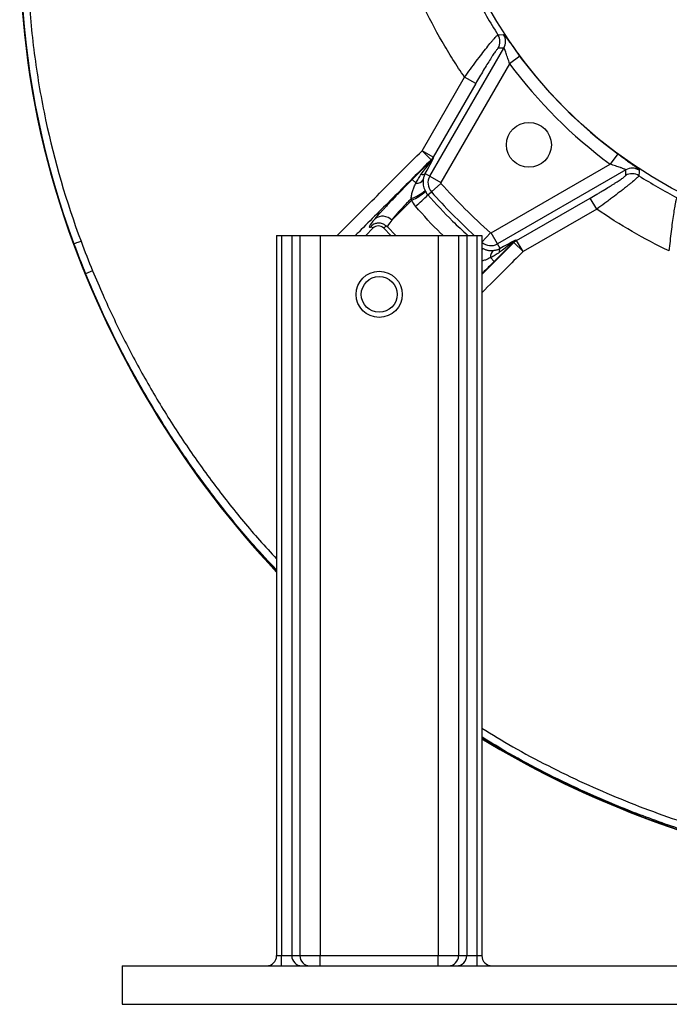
# Model space of a CAD drawing. Header units: millimetres. Extents: x 1860 to 3510, y 1446 to 3560.
# Tile 1 of 19: x 1860 to 2366, y 1446 to 2215. Entities that reach past the tile are written whole.
import ezdxf

# ---------------------------------------------------------------- set-up
doc = ezdxf.new("R2010")
doc.units = ezdxf.units.MM
doc.header["$LTSCALE"] = 2

msp = doc.modelspace()

# ---------------------------------------------------------------- linework, layer by layer
at = {"color": 7, "linetype": 'Continuous', "lineweight": 25}
for p, q in [((2179.77, 2092.57), (2237.51, 2192.59)), ((2237.51, 2192.59), (2233.18, 2192.49)), ((2250.03, 2186.3), (2241.99, 2180.38)), ((2241.99, 2180.38), (2188.41, 2087.58)), ((2173.73, 2112.47), (2206.9, 2169.92)), ((2215.54, 2164.92), (2206.9, 2169.92)), ((2215.54, 2164.92), (2182.38, 2107.48)), ((2180.79, 2105.41), (2173.73, 2112.47)), ((2182.38, 2107.48), (2173.73, 2112.47)), ((2181.17, 2105.12), (2180.79, 2105.41)), ((2182.38, 2107.48), (2182.76, 2107.19)), ((2326.3, 2110.04), (2320.37, 2102)), ((2166.13, 2090.08), (2181.17, 2105.12)), ((2181.17, 2105.12), (2181.19, 2105.11)), ((2227.57, 2048.42), (2320.37, 2102)), ((2166.13, 2090.08), (2169.03, 2087.17)), ((2176.19, 2094.64), (2179.77, 2092.57)), ((2179.77, 2092.57), (2188.41, 2087.58)), ((2332.59, 2097.52), (2232.57, 2039.77)), ((2332.48, 2093.19), (2332.59, 2097.52)), ((2181.02, 2080.34), (2188.48, 2086.99)), ((2178.29, 2077.92), (2181.02, 2080.34)), ((2247.47, 2042.39), (2304.91, 2075.55)), ((2309.91, 2066.9), (2304.91, 2075.55)), ((2150.11, 2058.2), (2165.78, 2073.87)), ((2309.91, 2066.9), (2252.47, 2033.74)), ((2135.41, 2051.98), (2129.79, 2046.36)), ((2134, 2053.39), (2135.41, 2051.98)), ((2145.71, 2053.81), (2143.89, 2051.98)), ((2149.51, 2046.36), (2143.89, 2051.98)), ((2060.35, 2046.36), (2064.17, 2046.36)), ((2060.35, 2046.36), (2060.35, 1484.36)), ((2064.17, 2046.36), (2072.12, 2046.36)), ((2064.17, 2046.36), (2064.17, 1484.36)), ((2072.12, 2046.36), (2072.12, 1484.36)), ((2072.12, 2046.36), (2078.45, 2046.36)), ((2078.45, 2046.36), (2078.45, 1484.36)), ((2078.45, 2046.36), (2094.35, 2046.36)), ((2094.35, 2046.36), (2094.35, 1484.36)), ((2094.35, 2046.36), (2186.35, 2046.36)), ((2186.35, 2046.36), (2186.35, 1484.36)), ((2186.35, 2046.36), (2202.26, 2046.36)), ((2202.26, 2046.36), (2202.26, 1484.36)), ((2202.26, 2046.36), (2208.59, 2046.36)), ((2208.59, 2046.36), (2216.54, 2046.36)), ((2208.59, 2046.36), (2208.59, 1484.36)), ((2216.54, 2046.36), (2216.54, 1484.36)), ((2216.54, 2046.36), (2220.35, 2046.36)), ((2220.35, 2046.36), (2220.35, 1484.36)), ((2232.57, 2039.77), (2227.57, 2048.42)), ((1902.35, 2039.67), (1902.02, 2039.55)), ((2245.11, 2041.18), (2230.07, 2026.13)), ((2234.63, 2036.2), (2232.57, 2039.77)), ((2245.1, 2041.19), (2245.11, 2041.18)), ((2245.4, 2040.8), (2245.11, 2041.18)), ((2252.47, 2033.74), (2245.4, 2040.8)), ((2247.18, 2042.77), (2247.47, 2042.39)), ((2252.47, 2033.74), (2247.47, 2042.39)), ((2227.16, 2029.04), (2230.07, 2026.13)), ((1916.92, 2018.76), (1911.37, 2016.48)), ((2060.35, 1484.36), (2064.17, 1484.36)), ((2064.17, 1476.36), (2064.17, 1484.36)), ((2064.17, 1484.36), (2072.12, 1484.36)), ((2072.12, 1484.36), (2078.45, 1484.36)), ((2078.45, 1484.36), (2094.35, 1484.36)), ((2094.35, 1476.36), (2094.35, 1484.36)), ((2094.35, 1484.36), (2186.35, 1484.36)), ((2186.35, 1476.36), (2186.35, 1484.36)), ((2186.35, 1484.36), (2202.26, 1484.36)), ((2202.26, 1484.36), (2208.59, 1484.36)), ((2208.59, 1484.36), (2216.54, 1484.36)), ((2216.54, 1484.36), (2216.54, 1476.36)), ((2216.54, 1484.36), (2220.35, 1484.36)), ((1939.87, 1476.36), (1939.87, 1446.36)), ((1939.87, 1476.36), (3139.87, 1476.36)), ((1939.87, 1446.36), (3139.87, 1446.36))]:
    msp.add_line(p, q, dxfattribs=at)
at = {"color": 8, "linetype": 'Continuous', "lineweight": 25}
for p, q in [((2153.37, 2046.36), (2146.71, 2053.02)), ((2220.35, 2041.05), (2226.98, 2048.48)), ((2220.35, 2015.75), (2245.4, 2040.8)), ((2220.35, 2036.31), (2220.56, 2036.42))]:
    msp.add_line(p, q, dxfattribs=at)
at = {"color": 7, "linetype": 'Continuous', "lineweight": 25, "flags": 128}
for points in [[(2232.93, 2202.87), (2234.15, 2202.92), (2237.24, 2203.03)], [(2343.02, 2097.24), (2342.98, 2096.03), (2342.86, 2092.94)], [(1907.9, 2041.75), (1907.77, 2041.7), (1907.44, 2041.58), (1906.92, 2041.39), (1906.23, 2041.13), (1905.4, 2040.82), (1904.45, 2040.46), (1903.42, 2040.08), (1902.35, 2039.67)]]:
    msp.add_lwpolyline(points, dxfattribs=at)
at = {"color": 7, "linetype": 'Continuous', "lineweight": 25}
for centre, radius in [((2539.87, 2399.88), 360), ((2257.03, 2117.04), 17.5), ((2140.35, 2000.36), 18), ((2140.35, 2000.36), 14)]:
    msp.add_circle(centre, radius, dxfattribs=at)
for centre, radius, start, end in [((2533.87, 2273.59), 673.8, 139.74064, 200.32464), ((2533.87, 2273.59), 673.45, 166.37553, 200.32464), ((2224.49, 2197.48), 10.02, 330.10233, 32.59181), ((2228.83, 2197.59), 10.02, 330.10312, 32.93862), ((2539.87, 2399.88), 360.03, 216.38554, 233.61446), ((2539.87, 2399.88), 370.01, 216.38554, 233.61446), ((2173.71, 2112.49), 10.01, 315.02073, 329.97927), ((2174.38, 2112.03), 9.71, 314.52999, 329.64024), ((2337.58, 2088.84), 10.02, 57.06138, 119.89688), ((2174.14, 2097.31), 3.37, 253.01127, 307.47836), ((2188.86, 2087.33), 10.5, 150, 221.68287), ((2337.47, 2084.5), 10.02, 57.40819, 119.89767), ((2169.71, 2093.16), 6.03, 263.5543, 324.4805), ((2188.86, 2087.33), 0.51, 150, 221.68287), ((2539.87, 2399.88), 470.51, 221.68287, 228.31713), ((2153.23, 2108.57), 35.56, 289.87418, 309.89791), ((2147.81, 2114.18), 44.13, 294.02918, 310.39951), ((2039.7, 2219.61), 198.21, 310.62199, 314.36785), ((2143.01, 2051.69), 9.64, 42.53254, 128.0685), ((2139.65, 2047.74), 6, 45, 135), ((2227.32, 2048.86), 0.51, 228.31713, 300), ((2615.64, 2303.88), 761, 200.32464, 223.14045), ((2615.64, 2303.88), 760.65, 200.32464, 202.19936), ((2227.32, 2048.86), 10.5, 228.31713, 300), ((2237.3, 2034.15), 3.37, 142.52164, 196.98873), ((2252.02, 2034.39), 9.71, 120.35976, 135.47001), ((2252.48, 2033.72), 10.01, 120.02073, 134.97927), ((2233.15, 2029.72), 6.03, 125.5195, 186.4457), ((2615.64, 2303.88), 760.65, 202.19936, 223.11239), ((2615.64, 2303.88), 760.65, 238.68999, 258.18301), ((2615.64, 2303.88), 761, 238.70598, 258.18851), ((2052.35, 1484.36), 8, 270, 0), ((2080.09, 1484.34), 7.98, 179.82267, 269.82157), ((2086.43, 1484.34), 7.98, 179.82267, 269.82157), ((2194.28, 1484.34), 7.98, 270.17843, 0.17733), ((2200.61, 1484.34), 7.98, 270.17843, 0.17733), ((2228.35, 1484.36), 8, 180, 270)]:
    msp.add_arc(centre, radius, start, end, dxfattribs=at)
at = {"color": 8, "linetype": 'Continuous', "lineweight": 25}
for centre, radius, start, end in [((2539.87, 2399.88), 480.5, 221.68287, 227.36885), ((2222.86, 2033.51), 2.99, 121.88818, 146.93772)]:
    msp.add_arc(centre, radius, start, end, dxfattribs=at)
at = {"color": 7, "linetype": 'Continuous', "lineweight": 25}
for centre, major_axis, ratio, start_param, end_param in [((2144.4, 2040.86), (38.35, 66.31), 0.013529, 5.6661, 6.252848), ((2174.07, 2112.22), (7.97, -6.11), 0.995831, 6.152466, 6.413905), ((2135.92, 2045.75), (45.27, 59.39), 0.00719, 5.668745, 6.255493), ((2167.99, 2088.23), (35.36, 35.36), 0.052408, 2.580953, 3.372297), ((2175.05, 2081.17), (28.28, 28.28), 0.06551, 2.580953, 3.089233), ((2185.74, 1995.93), (59.39, 45.27), 0.00719, 0.027692, 0.61444), ((2180.85, 2004.41), (66.31, 38.35), 0.013529, 0.030337, 0.617085), ((2252.21, 2034.07), (-6.11, 7.97), 0.995831, 6.152466, 6.413905)]:
    msp.add_ellipse(centre, major_axis=major_axis, ratio=ratio, start_param=start_param, end_param=end_param, dxfattribs=at)
for points, knots in [([(1885.2, 2430.8), (1881.26, 2414.73), (1877.94, 2398.58), (1872.5, 2366.16), (1870.37, 2349.89), (1867.33, 2317.2), (1866.42, 2300.79), (1865.97, 2276.07), (1865.97, 2267.81), (1866.3, 2251.26), (1866.62, 2242.99), (1868.05, 2218.22), (1869.63, 2201.76), (1872.93, 2177.16), (1874.19, 2168.98), (1877, 2152.72), (1878.56, 2144.63), (1887.09, 2104.36), (1896.31, 2072.76), (1907.9, 2041.75)], [0, 0, 0, 0, 0.125, 0.125, 0.25, 0.25, 0.375, 0.375, 0.4375, 0.4375, 0.5, 0.5, 0.625, 0.625, 0.6875, 0.6875, 0.75, 0.75, 1, 1, 1, 1]), ([(2206.9, 2169.92), (2205.33, 2172.18), (2203.79, 2174.46), (2200.77, 2179.03), (2199.28, 2181.33), (2194.9, 2188.26), (2192.08, 2192.93), (2183.92, 2207.08), (2178.88, 2216.7), (2174.23, 2226.49)], [0, 0, 0, 0, 0.125, 0.125, 0.25, 0.25, 0.5, 0.5, 1, 1, 1, 1]), ([(2206.9, 2169.92), (2208.43, 2172.05), (2209.96, 2174.14), (2212.98, 2178.25), (2214.48, 2180.27), (2217.45, 2184.21), (2218.87, 2186.08), (2221.59, 2189.61), (2222.89, 2191.28), (2225.35, 2194.38), (2226.47, 2195.77), (2227.98, 2197.6), (2228.46, 2198.17), (2229.13, 2198.96), (2229.34, 2199.22), (2229.76, 2199.7), (2229.96, 2199.93), (2230.92, 2201.02), (2231.54, 2201.69), (2232.23, 2202.37), (2232.43, 2202.55), (2232.74, 2202.79), (2232.86, 2202.86), (2232.93, 2202.87)], [0, 0, 0, 0, 0.125, 0.125, 0.25, 0.25, 0.375, 0.375, 0.5, 0.5, 0.625, 0.625, 0.6875, 0.6875, 0.71875, 0.71875, 0.75, 0.75, 0.875, 0.875, 0.9375, 0.9375, 1, 1, 1, 1]), ([(2237.24, 2203.03), (2237.32, 2203.03), (2237.47, 2202.92), (2237.81, 2202.58), (2237.94, 2202.44), (2238.25, 2202.09), (2238.41, 2201.9), (2238.96, 2201.23), (2239.39, 2200.68), (2240.13, 2199.73), (2240.39, 2199.38), (2240.93, 2198.67), (2241.21, 2198.29), (2241.8, 2197.5), (2242.1, 2197.09), (2242.73, 2196.24), (2243.06, 2195.79), (2244.07, 2194.43), (2244.76, 2193.48), (2246.21, 2191.51), (2246.96, 2190.48), (2248.48, 2188.41), (2249.25, 2187.36), (2250.03, 2186.3)], [0, 0, 0, 0, 0.125, 0.125, 0.1875, 0.1875, 0.25, 0.25, 0.375, 0.375, 0.4375, 0.4375, 0.5, 0.5, 0.5625, 0.5625, 0.625, 0.625, 0.75, 0.75, 0.875, 0.875, 1, 1, 1, 1]), ([(2233.18, 2192.49), (2233.12, 2192.48), (2233.02, 2192.43), (2232.79, 2192.23), (2232.64, 2192.08), (2232.13, 2191.5), (2231.69, 2190.93), (2230.87, 2189.8), (2230.58, 2189.38), (2229.96, 2188.47), (2229.62, 2187.98), (2228.93, 2186.93), (2228.56, 2186.38), (2227.79, 2185.19), (2227.39, 2184.57), (2226.14, 2182.6), (2225.26, 2181.2), (2223.44, 2178.24), (2222.49, 2176.69), (2220.53, 2173.42), (2219.54, 2171.76), (2217.55, 2168.38), (2216.55, 2166.67), (2215.54, 2164.92)], [0, 0, 0, 0, 0.0625, 0.0625, 0.125, 0.125, 0.25, 0.25, 0.3125, 0.3125, 0.375, 0.375, 0.4375, 0.4375, 0.5, 0.5, 0.625, 0.625, 0.75, 0.75, 0.875, 0.875, 1, 1, 1, 1]), ([(2241.99, 2180.38), (2241.75, 2181.08), (2241.52, 2181.78), (2241.04, 2183.17), (2240.81, 2183.87), (2240.35, 2185.23), (2240.13, 2185.89), (2239.69, 2187.18), (2239.48, 2187.81), (2239.07, 2189), (2238.88, 2189.56), (2238.6, 2190.33), (2238.51, 2190.57), (2238.34, 2191.02), (2238.26, 2191.23), (2238.1, 2191.61), (2238.03, 2191.79), (2237.89, 2192.09), (2237.83, 2192.22), (2237.72, 2192.42), (2237.67, 2192.49), (2237.58, 2192.59), (2237.54, 2192.6), (2237.51, 2192.59)], [0, 0, 0, 0, 0.125, 0.125, 0.25, 0.25, 0.375, 0.375, 0.5, 0.5, 0.625, 0.625, 0.6875, 0.6875, 0.75, 0.75, 0.8125, 0.8125, 0.875, 0.875, 0.9375, 0.9375, 1, 1, 1, 1]), ([(2107.63, 2046.4), (2113.15, 2051.9), (2118.66, 2057.41), (2129.67, 2068.42), (2135.18, 2073.92), (2151.7, 2090.45), (2162.72, 2101.46), (2173.73, 2112.47)], [0, 0, 0, 0, 0.25, 0.25, 0.5, 0.5, 1, 1, 1, 1]), ([(2181.19, 2105.11), (2181.49, 2105.42), (2181.78, 2105.75), (2182.3, 2106.44), (2182.54, 2106.81), (2182.76, 2107.19)], [0, 0, 0, 0, 0.5, 0.5, 1, 1, 1, 1]), ([(2182.75, 2107.12), (2182.75, 2107.13), (2182.76, 2107.14), (2182.76, 2107.15), (2182.76, 2107.16), (2182.76, 2107.17), (2182.76, 2107.18), (2182.76, 2107.19), (2182.76, 2107.19), (2182.76, 2107.19)], [0, 0, 0, 0, 0.0001321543, 0.0001321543, 0.0001321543, 0.0002643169, 0.0002643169, 0.0002643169, 0.0002842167, 0.0002842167, 0.0002842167, 0.0002842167]), ([(2326.3, 2110.04), (2327.36, 2109.26), (2328.4, 2108.49), (2330.46, 2106.98), (2331.48, 2106.23), (2333.47, 2104.77), (2334.42, 2104.07), (2336.23, 2102.75), (2337.08, 2102.11), (2338.68, 2100.92), (2339.39, 2100.39), (2340.34, 2099.66), (2340.64, 2099.43), (2341.18, 2099), (2341.43, 2098.79), (2342.11, 2098.24), (2342.45, 2097.94), (2342.91, 2097.48), (2343.03, 2097.32), (2343.02, 2097.24)], [0, 0, 0, 0, 0.125, 0.125, 0.25, 0.25, 0.375, 0.375, 0.5, 0.5, 0.625, 0.625, 0.6875, 0.6875, 0.75, 0.75, 0.875, 0.875, 1, 1, 1, 1]), ([(2332.59, 2097.52), (2332.6, 2097.55), (2332.58, 2097.59), (2332.48, 2097.67), (2332.41, 2097.72), (2332.11, 2097.89), (2331.79, 2098.03), (2331.02, 2098.35), (2330.56, 2098.52), (2329.8, 2098.79), (2329.53, 2098.89), (2328.97, 2099.08), (2328.68, 2099.19), (2327.79, 2099.49), (2327.16, 2099.7), (2325.88, 2100.14), (2325.21, 2100.36), (2323.17, 2101.05), (2321.78, 2101.52), (2320.37, 2102)], [0, 0, 0, 0, 0.0625, 0.0625, 0.125, 0.125, 0.25, 0.25, 0.375, 0.375, 0.4375, 0.4375, 0.5, 0.5, 0.625, 0.625, 0.75, 0.75, 1, 1, 1, 1]), ([(2137.06, 2059.28), (2138.52, 2061.01), (2140.28, 2063), (2142.85, 2065.83), (2143.38, 2066.42), (2144.48, 2067.62), (2145.04, 2068.23), (2146.78, 2070.11), (2149.2, 2072.7), (2151.82, 2075.44), (2153.85, 2077.57), (2154.55, 2078.29), (2155.95, 2079.74), (2156.65, 2080.46), (2160.2, 2084.11), (2163.12, 2087.07), (2166.13, 2090.08)], [0, 0, 0, 0, 0.25, 0.25, 0.3125, 0.3125, 0.375, 0.375, 0.5, 0.625, 0.625, 0.6875, 0.6875, 0.75, 0.75, 1, 1, 1, 1]), ([(2169.03, 2087.17), (2169.58, 2088.4), (2170.21, 2089.58), (2171.59, 2091.88), (2172.34, 2092.99), (2173.16, 2094.09)], [0, 0, 0, 0, 0.5, 0.5, 1, 1, 1, 1]), ([(2176.19, 2094.64), (2175.75, 2093.81), (2175.42, 2093), (2174.91, 2091.36), (2174.73, 2090.53), (2174.62, 2089.66)], [0, 0, 0, 0, 0.5, 0.5, 1, 1, 1, 1]), ([(2304.91, 2075.55), (2306.66, 2076.56), (2308.37, 2077.56), (2310.92, 2079.06), (2311.76, 2079.55), (2313.43, 2080.55), (2314.26, 2081.04), (2316.68, 2082.5), (2318.23, 2083.45), (2320.46, 2084.82), (2321.19, 2085.28), (2322.6, 2086.16), (2323.28, 2086.58), (2324.57, 2087.41), (2325.19, 2087.81), (2326.37, 2088.57), (2326.94, 2088.95), (2328.53, 2090), (2329.43, 2090.63), (2330.55, 2091.43), (2330.88, 2091.68), (2331.46, 2092.12), (2331.7, 2092.32), (2332.28, 2092.83), (2332.47, 2093.06), (2332.48, 2093.19)], [0, 0, 0, 0, 0.125, 0.125, 0.1875, 0.1875, 0.25, 0.25, 0.375, 0.375, 0.4375, 0.4375, 0.5, 0.5, 0.5625, 0.5625, 0.625, 0.625, 0.75, 0.75, 0.8125, 0.8125, 0.875, 0.875, 1, 1, 1, 1]), ([(2342.86, 2092.94), (2342.84, 2092.79), (2342.6, 2092.48), (2341.92, 2091.79), (2341.64, 2091.52), (2340.97, 2090.9), (2340.59, 2090.55), (2339.29, 2089.41), (2338.24, 2088.53), (2336.39, 2087), (2335.73, 2086.46), (2334.34, 2085.34), (2333.61, 2084.76), (2332.08, 2083.54), (2331.28, 2082.91), (2329.61, 2081.61), (2328.74, 2080.93), (2326.07, 2078.88), (2324.2, 2077.46), (2321.28, 2075.26), (2320.28, 2074.51), (2318.25, 2073), (2317.22, 2072.24), (2314.13, 2069.96), (2312.04, 2068.44), (2309.91, 2066.9)], [0, 0, 0, 0, 0.125, 0.125, 0.1875, 0.1875, 0.25, 0.25, 0.375, 0.375, 0.4375, 0.4375, 0.5, 0.5, 0.5625, 0.5625, 0.625, 0.625, 0.75, 0.75, 0.8125, 0.8125, 0.875, 0.875, 1, 1, 1, 1]), ([(2165.32, 2075.13), (2165.3, 2075.67), (2165.34, 2076.21), (2165.45, 2077.26), (2165.54, 2077.78), (2165.86, 2079.32), (2166.15, 2080.33), (2166.83, 2082.33), (2167.22, 2083.31), (2168.07, 2085.25), (2168.53, 2086.21), (2169.03, 2087.17)], [0, 0, 0, 0, 0.125, 0.125, 0.25, 0.25, 0.5, 0.5, 0.75, 0.75, 1, 1, 1, 1]), ([(2174.62, 2089.66), (2174.54, 2088.99), (2174.5, 2088.32), (2174.52, 2086.98), (2174.58, 2086.31), (2174.79, 2084.92), (2174.95, 2084.22), (2175.39, 2082.78), (2175.68, 2082.04), (2176.04, 2081.29)], [0, 0, 0, 0, 0.25, 0.25, 0.5, 0.5, 0.75, 0.75, 1, 1, 1, 1]), ([(2165.32, 2075.13), (2164.5, 2074.29), (2163.69, 2073.46), (2162.11, 2071.83), (2161.34, 2071.04), (2159.1, 2068.69), (2157.69, 2067.2), (2155.7, 2065.05), (2155.07, 2064.35), (2153.87, 2063.01), (2153.31, 2062.36), (2152.25, 2061.11), (2151.76, 2060.51), (2150.86, 2059.34), (2150.46, 2058.77), (2150.11, 2058.2)], [0, 0, 0, 0, 0.125, 0.125, 0.25, 0.25, 0.5, 0.5, 0.625, 0.625, 0.75, 0.75, 0.875, 0.875, 1, 1, 1, 1]), ([(2366.49, 2034.24), (2366.75, 2036.85), (2367.03, 2039.43), (2367.59, 2044.5), (2367.88, 2047), (2368.48, 2051.9), (2368.78, 2054.22), (2369.37, 2058.64), (2369.66, 2060.74), (2370.24, 2064.66), (2370.52, 2066.42), (2370.91, 2068.76), (2371.03, 2069.49), (2371.22, 2070.51), (2371.28, 2070.84), (2371.4, 2071.47), (2371.46, 2071.77), (2371.74, 2073.19), (2371.94, 2074.07), (2372.2, 2075.02), (2372.28, 2075.27), (2372.43, 2075.63), (2372.5, 2075.75), (2372.56, 2075.8)], [0, 0, 0, 0, 0.125, 0.125, 0.25, 0.25, 0.375, 0.375, 0.5, 0.5, 0.625, 0.625, 0.6875, 0.6875, 0.71875, 0.71875, 0.75, 0.75, 0.875, 0.875, 0.9375, 0.9375, 1, 1, 1, 1]), ([(2366.49, 2034.24), (2356.66, 2038.9), (2347.04, 2043.95), (2328.17, 2054.83), (2318.94, 2060.67), (2309.91, 2066.9)], [0, 0, 0, 0, 0.5, 0.5, 1, 1, 1, 1]), ([(2145.71, 2053.81), (2145.48, 2053.98), (2145.19, 2054.21), (2144.5, 2054.67), (2144.1, 2054.91), (2143.19, 2055.34), (2142.69, 2055.52), (2141.63, 2055.81), (2141.06, 2055.91), (2139.91, 2055.98), (2139.32, 2055.95), (2138.44, 2055.82), (2138.15, 2055.76), (2137.57, 2055.61), (2137.28, 2055.52), (2136.43, 2055.19), (2135.9, 2054.91), (2135.14, 2054.41), (2134.9, 2054.23), (2134.43, 2053.83), (2134.2, 2053.61), (2134, 2053.39)], [0, 0, 0, 0, 0.125, 0.125, 0.25, 0.25, 0.375, 0.375, 0.5, 0.5, 0.625, 0.625, 0.6875, 0.6875, 0.75, 0.75, 0.875, 0.875, 0.9375, 0.9375, 1, 1, 1, 1]), ([(2145.71, 2053.81), (2146.04, 2053.55), (2146.36, 2053.29), (2146.69, 2053.04), (2146.7, 2053.03), (2146.7, 2053.03), (2146.71, 2053.02)], [0, 0, 0, 0, 0.001549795, 0.001549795, 0.001549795, 0.001578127, 0.001578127, 0.001578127, 0.001578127]), ([(2229.65, 2034.63), (2230.52, 2034.74), (2231.35, 2034.92), (2232.99, 2035.43), (2233.8, 2035.75), (2234.63, 2036.2)], [0, 0, 0, 0, 0.5, 0.5, 1, 1, 1, 1]), ([(2245.1, 2041.19), (2245.41, 2041.5), (2245.74, 2041.78), (2246.44, 2042.31), (2246.8, 2042.55), (2247.18, 2042.77)], [0, 0, 0, 0, 0.5, 0.5, 1, 1, 1, 1]), ([(2247.11, 2042.76), (2247.12, 2042.76), (2247.14, 2042.76), (2247.15, 2042.76), (2247.16, 2042.77), (2247.17, 2042.77), (2247.18, 2042.77), (2247.18, 2042.77), (2247.18, 2042.77), (2247.18, 2042.77)], [0, 0, 0, 0, 0.0001321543, 0.0001321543, 0.0001321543, 0.0002643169, 0.0002643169, 0.0002643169, 0.0002842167, 0.0002842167, 0.0002842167, 0.0002842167]), ([(2221.28, 2036.05), (2222.03, 2035.68), (2222.76, 2035.4), (2223.84, 2035.07), (2224.2, 2034.98), (2224.91, 2034.81), (2225.26, 2034.75), (2226.29, 2034.59), (2226.97, 2034.53), (2228.31, 2034.51), (2228.98, 2034.54), (2229.65, 2034.63)], [0, 0, 0, 0, 0.25, 0.25, 0.375, 0.375, 0.5, 0.5, 0.75, 0.75, 1, 1, 1, 1]), ([(2234.08, 2033.17), (2232.99, 2032.35), (2231.87, 2031.6), (2229.57, 2030.22), (2228.39, 2029.59), (2227.16, 2029.04)], [0, 0, 0, 0, 0.5, 0.5, 1, 1, 1, 1])]:
    msp.add_open_spline(points, degree=3, knots=knots, dxfattribs=at)
for points in [[(2215.79, 2232.57), (2221.02, 2222.44), (2226.73, 2212.54), (2232.93, 2202.87)], [(2342.86, 2092.94), (2352.52, 2086.74), (2362.42, 2081.03), (2372.56, 2075.8)], [(2165.78, 2073.87), (2165.61, 2074.28), (2165.46, 2074.7), (2165.32, 2075.13)], [(2176.04, 2081.29), (2176.16, 2081.05), (2176.28, 2080.81), (2176.41, 2080.57)], [(2176.41, 2080.57), (2176.94, 2079.62), (2177.56, 2078.74), (2178.29, 2077.92)], [(2168.74, 2069.17), (2167.51, 2070.59), (2166.54, 2072.16), (2165.78, 2073.87)], [(1907.9, 2041.75), (1910.78, 2034.04), (1913.79, 2026.38), (1916.92, 2018.76)], [(2220.56, 2036.42), (2220.8, 2036.29), (2221.04, 2036.16), (2221.28, 2036.05)]]:
    msp.add_open_spline(points, degree=3, dxfattribs=at)
at = {"color": 8, "linetype": 'Continuous', "lineweight": 25}
for points, knots in [([(2180.79, 2105.41), (2176.08, 2100.7), (2161.94, 2086.56), (2143.2, 2067.83), (2128.24, 2052.85), (2122.7, 2047.31), (2121.74, 2046.36)], [0, 0, 0, 0, 0.2395, 0.7184999, 0.9516713, 1, 1, 1, 1]), ([(2178.29, 2077.92), (2184.58, 2071.02), (2194.53, 2060.1), (2205.38, 2050.06), (2209.38, 2046.36)], [0, 0, 0, 0, 0.631304, 1, 1, 1, 1]), ([(2190.16, 2046.36), (2189.52, 2046.95), (2181.85, 2054.02), (2175.01, 2061.92), (2168.74, 2069.17)], [0, 0, 0, 0, 0.083155, 1, 1, 1, 1]), ([(2252.47, 2033.74), (2247.75, 2029.03), (2237.05, 2018.32), (2226.34, 2007.62), (2220.35, 2001.63)], [0, 0, 0, 0, 0.440399, 1, 1, 1, 1]), ([(2227.16, 2029.04), (2225.84, 2028.37), (2223.63, 2027.25), (2221.29, 2026.54), (2220.35, 2026.26)], [0, 0, 0, 0, 0.597209, 1, 1, 1, 1]), ([(2230.07, 2026.13), (2228.1, 2024.17), (2224.82, 2020.9), (2221.63, 2017.81), (2220.35, 2016.57)], [0, 0, 0, 0, 0.5997728, 1, 1, 1, 1]), ([(2060.35, 1785.26), (2054.35, 1791.63), (2039.62, 1807.27), (2017.92, 1833.79), (1994.95, 1864.39), (1973.57, 1896.19), (1953.76, 1929), (1935.65, 1962.71), (1921.69, 1991.98), (1914.06, 2010.1), (1911.37, 2016.48)], [0, 0, 0, 0, 0.094965, 0.232992, 0.371363, 0.509909, 0.648455, 0.786826, 0.924852, 1, 1, 1, 1]), ([(1916.92, 2018.76), (1919.59, 2012.43), (1927.11, 1994.57), (1940.83, 1965.76), (1958.54, 1932.65), (1978.03, 1900.23), (1999.27, 1868.57), (2022.32, 1837.87), (2042.65, 1812.94), (2055.88, 1798.82), (2060.35, 1794.05)], [0, 0, 0, 0, 0.076943, 0.216939, 0.35702, 0.497015, 0.640218, 0.783512, 0.926714, 1, 1, 1, 1]), ([(2220.35, 1661.93), (2228.34, 1657), (2245.19, 1646.59), (2271.91, 1632.44), (2299.98, 1618.78), (2328.59, 1606.38), (2357.7, 1595.16), (2387.32, 1585.11), (2417.34, 1576.39), (2441.54, 1570.19), (2455.79, 1567.34), (2459.87, 1566.52)], [0, 0, 0, 0, 0.108645, 0.22915, 0.349865, 0.469941, 0.590018, 0.71093, 0.831842, 0.951822, 1, 1, 1, 1]), ([(2459.87, 1560.43), (2455.36, 1561.34), (2440.59, 1564.28), (2412.44, 1571.47), (2375.59, 1582.45), (2336.11, 1596.75), (2300.67, 1611.8), (2269.21, 1627.12), (2243.33, 1640.79), (2227.37, 1650.63), (2220.35, 1654.96)], [0, 0, 0, 0, 0.053344, 0.174536, 0.336642, 0.498872, 0.660976, 0.782712, 0.904449, 1, 1, 1, 1])]:
    msp.add_open_spline(points, degree=3, knots=knots, dxfattribs=at)

doc.saveas('drawing.dxf')
